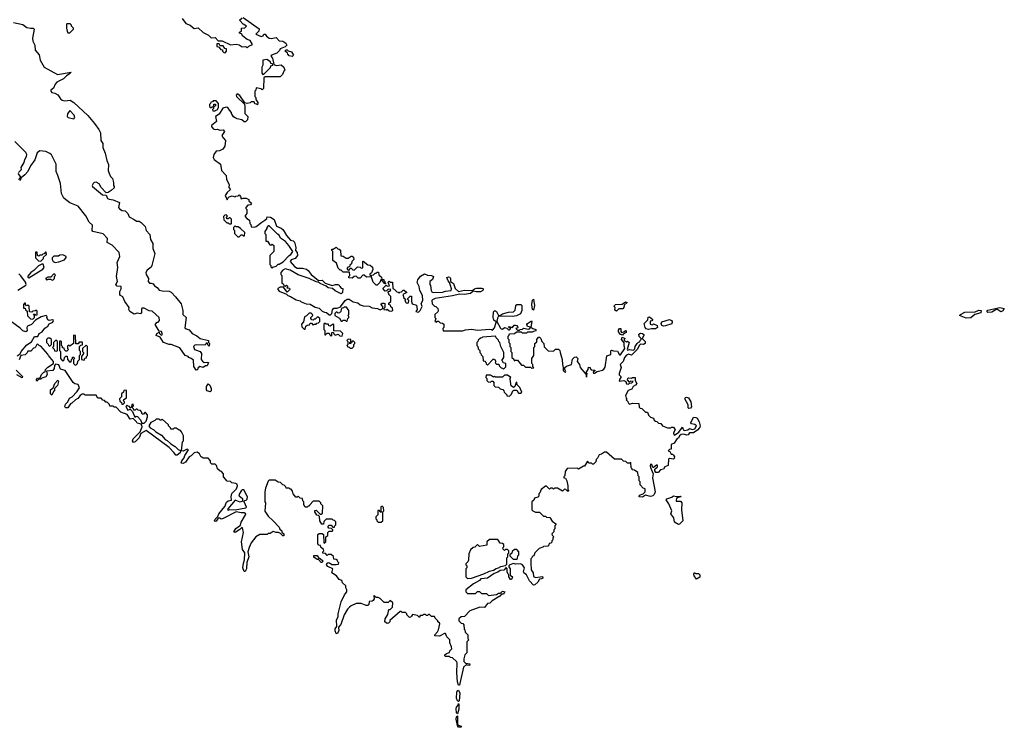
# Model space of a CAD drawing. Extents: x 2604950 to 2749250, y 940531 to 1028284.
# Tile 157 of 220: x 2693002 to 2702839, y 970282 to 977351. Entities that reach past the tile are written whole.
import ezdxf

# ---------------------------------------------------------------- set-up
doc = ezdxf.new("R2010")
doc.units = 0

msp = doc.modelspace()

# ---------------------------------------------------------------- linework, layer by layer
at = {"layer": '0CON05XD'}
for points in [[(2694625, 977362.5), (2694663.9, 977313.9), (2694705, 977297.5), (2694745, 977262.5), (2694785, 977270), (2694833.9, 977223.9), (2694890, 977195), (2694915, 977170), (2694955, 977173.3), (2694985, 977140), (2695025, 977140), (2695108.3, 977098.3), (2695165, 977107.5), (2695195, 977100), (2695225, 977080), (2695261.7, 977081.7), (2695275, 977070), (2695293, 977087), (2695328.3, 977101.7), (2695305, 977142.5), (2695274.2, 977154.2), (2695233.3, 977185), (2695218.3, 977208.3), (2695200, 977215), (2695200, 977225), (2695220, 977235), (2695220, 977265), (2695250, 977270), (2695267.5, 977285), (2695235, 977306.7), (2695200, 977345), (2695225, 977370)], [(2695235, 977372.5), (2695395, 977260), (2695390, 977235), (2695360, 977205), (2695415, 977183.3), (2695435, 977190), (2695442.5, 977205), (2695455, 977207.5), (2695467.5, 977185), (2695495, 977166.7), (2695515, 977162.5), (2695565, 977173.3), (2695595, 977140), (2695630, 977135), (2695662.5, 977115), (2695670, 977095), (2695655, 977080), (2695605, 977060), (2695598.3, 977041.7), (2695570, 977015), (2695517.5, 976995), (2695512.5, 976985), (2695527.5, 976965), (2695541.7, 976901.7), (2695565, 976892.5), (2695615, 976900), (2695642.5, 976875), (2695650, 976845), (2695640, 976835), (2695628.3, 976801.7), (2695605, 976780), (2695455, 976780), (2695441.7, 976768.3), (2695438.3, 976661.7), (2695425, 976650), (2695415, 976660), (2695365, 976670), (2695360, 976645), (2695350, 976635), (2695350, 976585), (2695360, 976575), (2695360, 976555), (2695380, 976525), (2695378.3, 976501.7), (2695368.3, 976508.3), (2695351.7, 976511.7), (2695345, 976530), (2695315, 976530), (2695305, 976520), (2695275, 976512.5), (2695251.7, 976521.7), (2695203.3, 976595), (2695175, 976610), (2695164.3, 976595.7), (2695168, 976585), (2695247.5, 976507.5), (2695252.5, 976485), (2695250, 976415), (2695280, 976385), (2695278.3, 976351.7), (2695258.3, 976331.7), (2695245, 976330), (2695221.7, 976351.7), (2695175, 976360), (2695155, 976370), (2695140, 976380), (2695120, 976415), (2695120, 976425), (2695097, 976447), (2695082.5, 976475), (2695065, 976478), (2695032.7, 976467.3), (2694995, 976406), (2694960, 976385), (2694967.5, 976335), (2694920, 976295), (2694918.8, 976285), (2694935, 976261.2), (2694956.1, 976253.9), (2694975, 976257.5), (2695005, 976247.5), (2695035, 976250), (2695050, 976235), (2695022.5, 976195), (2695035, 976170), (2695060, 976145), (2695051.7, 976088.3), (2695031.2, 976058.8), (2694999.4, 976040.6), (2694965, 976036.2), (2694943.3, 976005), (2694936, 975975), (2694944, 975954), (2695008.3, 975908.3), (2695020, 975845), (2695064.5, 975794.5), (2695068.6, 975755), (2695094.4, 975705), (2695092.5, 975675), (2695110, 975655), (2695073.8, 975625), (2695056.7, 975595), (2695075, 975550), (2695081.7, 975568.3), (2695095, 975580), (2695125, 975590), (2695155, 975580), (2695161.7, 975588.3), (2695185, 975590), (2695195, 975600), (2695210, 975585), (2695215, 975560), (2695235, 975567.5), (2695265, 975567.5), (2695290, 975555), (2695291.7, 975541.7), (2695318.3, 975518.3), (2695308.3, 975501.7), (2695281.7, 975498.3), (2695260, 975475), (2695260, 975465), (2695270, 975455), (2695272.5, 975415), (2695252.5, 975387.5), (2695270, 975365), (2695298.3, 975348.3), (2695300, 975315), (2695310, 975305), (2695315, 975280), (2695345, 975277.5), (2695365, 975283.8), (2695420.5, 975329.5), (2695453, 975347), (2695470, 975365), (2695475, 975380), (2695507, 975377), (2695545.8, 975355.8), (2695567.3, 975287.3), (2695615, 975267.5), (2695630, 975255), (2695646.2, 975236.2), (2695666.7, 975195), (2695708.3, 975148.3), (2695735, 975143.3), (2695747.1, 975127.1), (2695762.5, 975075), (2695756.2, 975045), (2695773.3, 975025), (2695776.2, 974995), (2695755, 974963.8), (2695715, 974952.5), (2695704.2, 974935), (2695746.2, 974885), (2695775, 974870), (2695828.3, 974868.3), (2695868.3, 974858.3), (2695885.9, 974845.9), (2695915, 974806.7), (2695986.7, 974746.7), (2696025, 974748), (2696055, 974720), (2696125, 974696.2), (2696157, 974707), (2696180, 974705)], [(2692941.1, 977321.1), (2693035, 977302.5), (2693072.8, 977272.8), (2693110, 977265), (2693135.8, 977265.8), (2693148, 977255), (2693131.1, 977165), (2693134.6, 977134.6), (2693154, 977095), (2693156.7, 977045), (2693198.1, 976998.1), (2693206, 976945), (2693246.7, 976875), (2693381.7, 976801.7), (2693516.2, 976826.2), (2693496.7, 976805), (2693470, 976790), (2693441.7, 976758.3), (2693373.3, 976725), (2693357.5, 976705), (2693340, 976665), (2693313.6, 976646.4), (2693312.5, 976635), (2693325, 976622.5), (2693355, 976617.5), (2693385, 976600), (2693409.5, 976559.5), (2693425.8, 976545.8), (2693455, 976540), (2693506.1, 976546.1), (2693545, 976522.5), (2693683.9, 976393.9), (2693750, 976315), (2693792.5, 976255), (2693809.3, 976219.3), (2693813, 976143), (2693832.5, 976115), (2693832.5, 976075), (2693857, 976017), (2693872.5, 975945), (2693890, 975905), (2693887.5, 975845), (2693893, 975823), (2693910, 975785), (2693930, 975765), (2693940, 975725), (2693940, 975695), (2693947.5, 975685), (2693945, 975670), (2693917.5, 975645), (2693885, 975623.8), (2693865, 975622.5), (2693816.2, 975675), (2693795, 975710), (2693765, 975727.5), (2693745, 975723.3), (2693736.7, 975715), (2693726.7, 975695), (2693730, 975685), (2693831.2, 975601.2), (2693865, 975597.5), (2693880, 975565), (2693897, 975557), (2693935, 975552.5), (2694000, 975525), (2693991.2, 975475), (2694000.5, 975460.5), (2694025, 975443.8), (2694055, 975442.5), (2694083.6, 975413.6), (2694095, 975380), (2694145.9, 975355.9), (2694168.3, 975338.3), (2694195, 975336.7), (2694217.5, 975325), (2694257.5, 975285), (2694266.2, 975245), (2694303.3, 975205), (2694308, 975155), (2694332, 975115), (2694334, 975065), (2694351.2, 975015), (2694322.5, 974895), (2694315, 974880), (2694275, 974847.5), (2694263.6, 974826.4), (2694266.7, 974805), (2694290, 974765), (2694287.5, 974735), (2694298.3, 974718.3), (2694315, 974720), (2694335, 974712.5), (2694350.7, 974690.7), (2694375.9, 974675.9), (2694395, 974650), (2694425, 974641.2), (2694495, 974638.8), (2694515, 974628.8), (2694558.3, 974581.7), (2694615, 974512.5), (2694632.5, 974445), (2694632.5, 974405), (2694667, 974377), (2694653.8, 974273.8), (2694665, 974262.5), (2694695, 974253.3), (2694725, 974217.5), (2694773.6, 974193.6), (2694805, 974166.7), (2694890, 974145), (2694890, 974125), (2694900, 974115), (2694895, 974090), (2694881.7, 974101.7), (2694878.3, 974118.3), (2694865, 974120), (2694855, 974100), (2694765, 974102.5), (2694751.7, 974098.3), (2694740, 974085), (2694747.5, 974055), (2694805, 974037.5), (2694820, 974015), (2694816.7, 973955), (2694828.3, 973938.3), (2694845, 973927.5), (2694875, 973930), (2694890, 973925), (2694877, 973893), (2694858.3, 973891.7), (2694835, 973877.5), (2694803.6, 973886.4), (2694781.7, 973868.3), (2694778.3, 973851.7), (2694765, 973850), (2694743.3, 973885), (2694738.3, 973948.3), (2694715, 973966.7), (2694692.5, 973975), (2694686.7, 973986.7), (2694655, 973997.5), (2694603, 974073), (2694516.4, 974106.4), (2694495, 974106.7), (2694437.5, 974125), (2694405, 974180), (2694367.5, 974195), (2694372.5, 974215), (2694395, 974230), (2694400, 974215), (2694415, 974200), (2694430, 974205), (2694420, 974235), (2694395, 974240), (2694357.5, 974305), (2694375, 974330), (2694385, 974330), (2694400, 974345), (2694396.7, 974375), (2694325, 974437.5), (2694295, 974442.5), (2694245, 974467.5), (2694225, 974470), (2694220, 974465), (2694220, 974425), (2694208.3, 974411.7), (2694175, 974417.5), (2694145, 974410), (2694103.8, 974435), (2694093.3, 974455), (2694097, 974477), (2694051.2, 974535), (2694033.8, 974583.8), (2694010, 974595), (2694002.5, 974605), (2694002.5, 974635), (2694016.4, 974663.6), (2694017.5, 974685), (2693975, 974690), (2693963.3, 974705), (2693978.8, 974735), (2693968, 974785), (2693981.4, 974875), (2693976.7, 974925), (2694002.5, 974985), (2693997.5, 975025), (2693925, 975098.6), (2693876.7, 975125), (2693879.2, 975165), (2693835, 975210.8), (2693733.3, 975235), (2693727.5, 975245), (2693728.3, 975298.3), (2693696.6, 975326.6), (2693661.6, 975391.6), (2693586.6, 975486.6), (2693505, 975521.5), (2693445, 975568), (2693419.3, 975615), (2693410.6, 975715), (2693382.5, 975795), (2693368.5, 975835), (2693366.7, 975906.7), (2693319.1, 975999.1), (2693304.5, 976014.5), (2693265, 976033.5), (2693205, 976040.5), (2693178.1, 976021.9), (2693155, 975949.2), (2693109.7, 975890.3), (2693085, 975834), (2693055, 975800), (2693017.5, 975772.5), (2693015, 975760), (2693000, 975745)], [(2693505, 977220), (2693540, 977255), (2693540, 977265), (2693520, 977285), (2693520, 977295), (2693508.3, 977308.3), (2693475, 977310), (2693470, 977305), (2693470, 977265), (2693477.5, 977235), (2693485, 977220), (2693505, 977220)], [(2695055, 977020), (2695070, 977035), (2695068.3, 977058.3), (2695051.7, 977061.7), (2695035, 977090), (2695005, 977090), (2694995, 977110), (2694971.7, 977108.3), (2694971.7, 977081.7), (2694988.3, 977078.3), (2695011.7, 977051.7), (2695028.3, 977048.3), (2695030, 977035), (2695041.7, 977021.7), (2695055, 977020)], [(2695725, 976982.5), (2695695, 976990), (2695680, 977005), (2695678.3, 977018.3), (2695650, 977035), (2695665, 977050), (2695675, 977050), (2695685, 977040), (2695718.3, 977028.3), (2695737.5, 976995), (2695725, 976982.5)], [(2695435, 976800), (2695508.3, 976871.7), (2695511.7, 976888.3), (2695530, 976895), (2695528.3, 976908.3), (2695511.7, 976911.7), (2695508.3, 976928.3), (2695471.7, 976951.7), (2695430, 976945), (2695430, 976895), (2695420, 976875), (2695420, 976815), (2695435, 976800)], [(2694955, 976440), (2694961.7, 976448.3), (2694975, 976450), (2694990, 976475), (2694990, 976515), (2694965, 976540), (2694935, 976540), (2694928.3, 976531.7), (2694911.7, 976528.3), (2694910, 976515), (2694900, 976505), (2694900, 976485), (2694915, 976470), (2694925, 976480), (2694940, 976480), (2694941.7, 976508.3), (2694958.3, 976508.3), (2694958.3, 976491.7), (2694940, 976480), (2694940, 976465), (2694930, 976455), (2694931.7, 976441.7), (2694955, 976440)], [(2693545, 976358.8), (2693552.5, 976375), (2693545.6, 976395.6), (2693505, 976442.5), (2693480.8, 976409.2), (2693476.2, 976385), (2693487.5, 976375), (2693545, 976358.8)], [(2692990, 975825), (2693020, 975855), (2693017.5, 975875), (2693047, 975923), (2693052.5, 975955), (2693071.2, 975985), (2693073.8, 976005), (2693063.8, 976025), (2692955.5, 976135)], [(2692990, 975755), (2693010, 975775), (2693010, 975785), (2692987.5, 975815)], [(2695115, 975310), (2695120, 975315), (2695118.3, 975358.3), (2695105, 975370), (2695095, 975370), (2695085, 975360), (2695071.7, 975361.7), (2695070, 975375), (2695078.3, 975388.3), (2695065, 975400), (2695051.7, 975398.3), (2695040, 975385), (2695041.7, 975351.7), (2695071.7, 975321.7), (2695085, 975320), (2695095, 975310), (2695115, 975310)], [(2695195, 975180), (2695215, 975200), (2695225, 975200), (2695235, 975190), (2695248.3, 975191.7), (2695250, 975225), (2695210, 975265), (2695185, 975280), (2695165, 975280), (2695155, 975290), (2695140, 975275), (2695140, 975255), (2695150, 975245), (2695150, 975215), (2695181.7, 975181.7), (2695195, 975180)], [(2695525, 974870), (2695531.7, 974878.3), (2695565, 974890), (2695585, 974910), (2695595, 974910), (2695635, 974933.3), (2695693.3, 974996.7), (2695710, 975005), (2695730, 975035), (2695692.5, 975095), (2695656.7, 975135), (2695608.3, 975168.3), (2695595, 975197.5), (2695577, 975207), (2695495, 975290), (2695485, 975290), (2695470, 975275), (2695470, 975265), (2695450, 975235), (2695450, 975215), (2695460, 975205), (2695460, 975140), (2695478.3, 975138.3), (2695501.7, 975101.7), (2695515, 975100), (2695525, 975110), (2695540, 975095), (2695540, 975035), (2695500, 974995), (2695500, 974905), (2695510, 974895), (2695511.7, 974881.7), (2695525, 974870)], [(2696575, 974700), (2696565, 974700), (2696535, 974730), (2696518.3, 974778.3), (2696495, 974782.5), (2696468.3, 974778.3), (2696445, 974800), (2696431.7, 974798.3), (2696405, 974770), (2696385, 974770), (2696365, 974790), (2696343, 974787), (2696325, 974770), (2696291.7, 974771.7), (2696290, 974785), (2696300, 974795), (2696298.3, 974828.3), (2696235, 974830), (2696215, 974850), (2696205, 974850), (2696185, 974870), (2696168.3, 974918.3), (2696130, 974945), (2696130, 975035), (2696120, 975045), (2696121.7, 975058.3), (2696135, 975060), (2696165, 975080), (2696181.7, 975061.7), (2696195, 975060), (2696208.3, 975048.3), (2696211.7, 974991.7), (2696235, 974990), (2696265, 974970), (2696285, 974970), (2696315, 974990), (2696325, 974990), (2696338.3, 974978.3), (2696340, 974955), (2696320, 974935), (2696318.3, 974911.7), (2696301.7, 974898.3), (2696298.3, 974881.7), (2696281.7, 974878.3), (2696270, 974865), (2696285, 974850), (2696298.3, 974851.7), (2696305, 974870), (2696315, 974870), (2696331.7, 974851.7), (2696345, 974850), (2696378.3, 974881.7), (2696405, 974880), (2696411.7, 974871.7), (2696425, 974870), (2696430, 974875), (2696430, 974935), (2696435, 974940), (2696481.7, 974901.7), (2696505, 974900), (2696528.3, 974878.3), (2696530, 974855), (2696518.3, 974821.7), (2696501.7, 974808.3), (2696501.7, 974801.7), (2696515, 974790), (2696521.7, 974798.3), (2696538.3, 974801.7), (2696555, 974820), (2696565, 974820), (2696575, 974830), (2696588.3, 974828.3), (2696591.7, 974801.7), (2696618.3, 974778.3), (2696620, 974760), (2696640, 974755), (2696640, 974745), (2696650, 974735), (2696650, 974720), (2696660, 974715), (2696651.7, 974711.7), (2696615, 974760), (2696600, 974725), (2696575, 974700)], [(2693215, 974940), (2693240, 974965), (2693241.7, 974978.3), (2693270, 975005), (2693268.3, 975028.3), (2693261.7, 975028.3), (2693248.3, 975011.7), (2693235, 975010), (2693225, 975000), (2693205, 975000), (2693195, 974990), (2693180, 974995), (2693178.3, 975028.3), (2693161.7, 975028.3), (2693161.7, 974971.7), (2693191.7, 974941.7), (2693215, 974940)], [(2693356.4, 974926.4), (2693395, 974932.5), (2693448.8, 974951.2), (2693466.2, 974975), (2693466.2, 974986.2), (2693435, 975003.3), (2693405, 974997.5), (2693391.7, 974988.3), (2693345, 974990), (2693328.3, 974971.7), (2693327.5, 974955), (2693336.7, 974936.7), (2693356.4, 974926.4)], [(2693095, 974772.5), (2693233, 974857), (2693247.5, 974875), (2693238.3, 974908.3), (2693225, 974910), (2693189.3, 974890.7), (2693142.5, 974845), (2693112.5, 974825), (2693085, 974790), (2693085, 974780), (2693095, 974772.5)], [(2692985, 974650), (2693062.5, 974697.5), (2693066, 974705), (2693059.5, 974729.5), (2693015, 974793.3), (2692995, 974812.5)], [(2693335, 974750), (2693350, 974765), (2693350, 974785), (2693360, 974795), (2693355, 974810), (2693341.7, 974808.3), (2693315, 974780), (2693285, 974780), (2693260, 974765), (2693275, 974750), (2693285, 974760), (2693315, 974760), (2693321.7, 974751.7), (2693335, 974750)], [(2696180, 974705), (2696195, 974700), (2696200, 974685), (2696215, 974670), (2696230, 974665), (2696226.7, 974625), (2696215, 974612.5), (2696153, 974643), (2696127, 974667), (2696083, 974673), (2696065, 974687.5), (2696003.9, 974713.9), (2695985, 974730), (2695965, 974732.5), (2695895.8, 974765.8), (2695785, 974803.3), (2695705, 974848.8), (2695655, 974862.5), (2695630.7, 974849.3), (2695612.5, 974825), (2695610, 974805), (2695620, 974795), (2695621.7, 974721.7), (2695638.3, 974708.3), (2695641.7, 974691.7), (2695655, 974690), (2695668.3, 974698.3), (2695680, 974685), (2695671.7, 974671.7), (2695698.3, 974668.3), (2695700, 974655), (2695675, 974630), (2695638.3, 974678.3), (2695605, 974680), (2695580, 974665), (2695580, 974655), (2695595, 974640), (2695668.3, 974608.3), (2695680, 974595), (2695707, 974587), (2695765, 974553.3), (2695803.9, 974543.9), (2695815, 974533.3), (2695865, 974512.5), (2695905, 974510), (2695955, 974480), (2695995, 974470), (2696025, 974440), (2696048.3, 974428.3), (2696067, 974427), (2696093, 974403), (2696107, 974403), (2696120, 974415), (2696128.3, 974451.7), (2696141.7, 974468.3), (2696175, 974467.5), (2696208.3, 974481.7), (2696253.3, 974545), (2696275, 974558.8), (2696295, 974557.5), (2696333, 974533), (2696381.7, 974521.7), (2696403.8, 974503.8), (2696433.6, 974493.6), (2696495, 974487.5), (2696523.6, 974473.6), (2696577, 974467), (2696605, 974452.5), (2696630, 974465), (2696630, 974485), (2696611.7, 974508.3), (2696625, 974520), (2696641.7, 974518.3), (2696650, 974515), (2696650, 974475), (2696640, 974465), (2696640, 974455), (2696665, 974452.5), (2696675, 974460), (2696695, 974442.5), (2696715, 974437.5), (2696730, 974445), (2696728.3, 974468.3), (2696711.7, 974481.7), (2696708.3, 974498.3), (2696690, 974505), (2696691.7, 974518.3), (2696710, 974535), (2696710, 974585), (2696690, 974605), (2696690, 974615), (2696680, 974625), (2696691.7, 974638.3), (2696705, 974640), (2696710, 974655), (2696685, 974660), (2696668.3, 974641.7), (2696655, 974640), (2696630, 974665), (2696665, 974700), (2696675, 974690), (2696698.3, 974691.7), (2696688.3, 974718.3), (2696680, 974725), (2696695, 974740), (2696705, 974730), (2696728.3, 974728.3), (2696730, 974665), (2696745, 974660), (2696771.7, 974631.7), (2696785, 974630), (2696795, 974620), (2696801.7, 974628.3), (2696818.3, 974631.7), (2696835, 974650), (2696845, 974650), (2696870, 974625), (2696830, 974605), (2696841.7, 974571.7), (2696860, 974555), (2696850, 974545), (2696861.7, 974521.7), (2696875, 974517.5), (2696886.4, 974523.6), (2696890, 974545), (2696880, 974555), (2696880, 974565), (2696901.7, 974588.3), (2696918.3, 974588.3), (2696917.5, 974535), (2696923, 974513), (2696965, 974500), (2696972.5, 974455), (2696960, 974435), (2696985, 974430), (2697003.3, 974445), (2697023.3, 974485), (2697012.5, 974515), (2697031.2, 974545), (2697026.4, 974596.4), (2696998.8, 974645), (2696993.8, 974685), (2696974, 974725), (2696978.8, 974751.2), (2697005, 974788.8), (2697045, 974812.5), (2697075, 974800), (2697115, 974796.2), (2697137.5, 974785), (2697127.5, 974755), (2697100, 974735), (2697100, 974705), (2697107.5, 974695), (2697112.5, 974645), (2697120.7, 974630.7), (2697134, 974624), (2697225, 974628.8), (2697255, 974640), (2697313, 974647), (2697316.4, 974663.6), (2697307.1, 974697.1), (2697297, 974727), (2697281.7, 974741.7), (2697270, 974775), (2697285, 974782.5), (2697299.3, 974779.3), (2697306.4, 974766.4), (2697307.5, 974735), (2697336.2, 974715), (2697353.8, 974665), (2697385, 974636.2), (2697445, 974649.4), (2697525, 974646.7), (2697547.1, 974662.9), (2697570.3, 974669.7), (2697620, 974670), (2697632.5, 974665), (2697633.8, 974655), (2697630, 974645), (2697607.6, 974632.4), (2697561.4, 974631.4), (2697532.5, 974637.5), (2697505, 974616.2), (2697445, 974607.1), (2697395, 974610), (2697327.8, 974592.2), (2697154.5, 974565.5), (2697125, 974552.5), (2697120, 974545), (2697123.9, 974513.9), (2697145, 974490), (2697160, 974485), (2697180, 974465), (2697182.5, 974445), (2697178.3, 974431.7), (2697150, 974405), (2697150, 974375), (2697160, 974365), (2697150, 974335), (2697165, 974330), (2697171.7, 974338.3), (2697185, 974340), (2697201.7, 974321.7), (2697225, 974320), (2697238.3, 974308.3), (2697240, 974275), (2697230, 974265), (2697233, 974243), (2697425, 974241.2), (2697455, 974252), (2697515, 974260), (2697575, 974250), (2697695, 974260), (2697717, 974257), (2697725, 974250), (2697745, 974273.3), (2697763.3, 974325), (2697762.5, 974332.5), (2697739.4, 974349.4), (2697731.1, 974375), (2697736.1, 974433.9), (2697745, 974443.3), (2697755, 974443.3), (2697766.7, 974435), (2697785, 974397.5), (2697805, 974400), (2697825, 974412.5), (2697885, 974430), (2697937, 974433), (2697951.7, 974448.3), (2697958.3, 974491.7), (2697970, 974505), (2698010, 974505), (2698017.5, 974495), (2698017.5, 974445), (2698005, 974412.5), (2697965, 974393.3), (2697925, 974387.5), (2697785, 974390), (2697775, 974370), (2697770, 974335), (2697805, 974270), (2697811.7, 974261.7), (2697825, 974260), (2697846.1, 974276.1), (2697868.3, 974268.3), (2697885, 974252.5), (2697895, 974252.5), (2697910, 974265), (2697891.7, 974271.7), (2697890, 974285), (2697925, 974277.5), (2697942.2, 974297.8), (2697955, 974300.8), (2697970, 974295), (2697976.7, 974285), (2697977.5, 974272.5), (2697960, 974265), (2697975, 974250), (2697995, 974250), (2698003, 974257), (2698025, 974260), (2698035, 974270), (2698085, 974260), (2698096.4, 974263.6), (2698110, 974280), (2698076.4, 974286.4), (2698069.2, 974305), (2698074.5, 974315.5), (2698115, 974343.3), (2698120, 974335), (2698110, 974280), (2698130, 974265), (2698160, 974255), (2698158.3, 974241.7), (2698135, 974237.5), (2698121.7, 974228.3), (2698075, 974230), (2698065, 974220), (2698025, 974220), (2698015, 974230), (2697965, 974230), (2697945, 974212.5), (2697895, 974210), (2697890, 974205), (2697890, 974195), (2697880, 974185), (2697880, 974165), (2697890, 974155), (2697890, 974125), (2697900, 974115), (2697900, 974085), (2697910, 974075), (2697910, 974035), (2697920, 974025), (2697920, 973975), (2697938.3, 973958.3), (2697941.7, 973941.7), (2697955, 973950), (2697975, 973950), (2698015, 973900), (2698035, 973900), (2698055, 973880), (2698105, 973880), (2698115, 973870), (2698138.3, 973871.7), (2698130, 973885), (2698130, 973905), (2698120, 973915), (2698120, 973965), (2698140, 973995), (2698140, 974075), (2698150, 974085), (2698150, 974115), (2698168.3, 974131.7), (2698170, 974155), (2698185, 974180), (2698195, 974180), (2698210, 974165), (2698220, 974135), (2698240, 974115), (2698242.5, 974082.5), (2698281.7, 974041.7), (2698335, 974040), (2698355, 974060), (2698385, 974060), (2698397, 974047), (2698402.5, 974025), (2698423, 973957), (2698423.8, 973905), (2698433.3, 973875), (2698433.3, 973845), (2698445, 973832.5), (2698455, 973830), (2698460, 973835), (2698450, 973855), (2698450, 973875), (2698465, 973890), (2698515, 973907.5), (2698525, 973960), (2698545, 973980), (2698561.7, 973981.7), (2698577.5, 973965), (2698572.5, 973935), (2698595.9, 973905.9), (2698602.5, 973875), (2698658.3, 973808.3), (2698665, 973780), (2698670, 973815), (2698660, 973825), (2698680, 973855), (2698685, 973880), (2698700, 973875), (2698700, 973865), (2698711.7, 973851.7), (2698745, 973850), (2698750, 973845), (2698731.7, 973828.3), (2698735, 973820), (2698745, 973820), (2698772.5, 973837.5), (2698825, 973850), (2698839.3, 973860.7), (2698851.7, 973878.3), (2698868.3, 973991.7), (2698907.5, 974005), (2698908.3, 974041.7), (2698915, 974050), (2698935, 974042.5), (2698975, 974040), (2698993.8, 974003.8), (2699005.8, 974004.2), (2699047.5, 974065), (2699040, 974095), (2699041.7, 974121.7), (2699013.3, 974155), (2699021.7, 974178.3), (2699050, 974165), (2699040, 974155), (2699041.7, 974141.7), (2699055, 974140), (2699065, 974130), (2699075, 974140), (2699090, 974125), (2699070, 974055), (2699075, 974050), (2699093.3, 974056.7), (2699135, 974050), (2699148.3, 974061.7), (2699152.5, 974085), (2699172.5, 974115), (2699185, 974130), (2699198.3, 974131.7), (2699200, 974145), (2699210, 974155), (2699210, 974165), (2699191.2, 974185), (2699189.3, 974210.7), (2699205, 974220), (2699225, 974216.2), (2699237.5, 974205), (2699237, 974197), (2699220, 974165), (2699250, 974135), (2699252.5, 974115), (2699235, 974106.7), (2699205, 974110), (2699190, 974095), (2699175, 974060), (2699115, 974000), (2699085, 974010), (2699065, 974000), (2699043.3, 973975), (2699030, 973935), (2699000, 973905), (2699012.5, 973875), (2698990, 973815), (2698992, 973802), (2699007.5, 973785), (2699007.5, 973775), (2698993.3, 973756.7), (2698990, 973740), (2699036.4, 973746.4), (2699056.7, 973736.7), (2699063.6, 973713.6), (2699085, 973710), (2699095, 973720), (2699118.3, 973721.7), (2699130, 973735), (2699105, 973740), (2699095, 973730), (2699073, 973753), (2699077.5, 973765), (2699085, 973772.5), (2699115, 973770), (2699123.6, 973776.4), (2699145, 973777.5), (2699150, 973775), (2699150, 973745), (2699166.4, 973716.4), (2699155, 973700), (2699131.7, 973688.3), (2699119.3, 973660.7), (2699081.7, 973648.3), (2699053, 973597), (2699061.7, 973571.7), (2699070, 973565), (2699060, 973555), (2699077, 973537), (2699080, 973525), (2699095, 973510), (2699125, 973520), (2699187, 973517), (2699191.7, 973481.7), (2699201.7, 973471.7), (2699218.3, 973468.3), (2699255, 973430), (2699275, 973430), (2699285, 973400), (2699305, 973380), (2699335, 973370), (2699341.7, 973351.7), (2699355, 973340), (2699368.3, 973338.3), (2699385, 973320), (2699406.7, 973316.7), (2699425, 973292.5), (2699473, 973273), (2699505, 973272.5), (2699515, 973280), (2699535, 973280), (2699550, 973255), (2699532.5, 973225), (2699533.3, 973213.3), (2699545, 973200), (2699588, 973232), (2699625, 973280), (2699630, 973255), (2699645, 973247.5), (2699676.2, 973253.8), (2699695, 973267.5), (2699725, 973258.8), (2699746.1, 973263.9), (2699762.5, 973295), (2699746.4, 973306.4), (2699712.5, 973312.5), (2699707.5, 973325), (2699735, 973380), (2699757, 973377), (2699768.8, 973368.8), (2699788.8, 973335), (2699800, 973295), (2699798, 973282)], [(2693135, 974360), (2693150, 974375), (2693150, 974395), (2693141.7, 974408.3), (2693155, 974410), (2693165, 974400), (2693178.3, 974401.7), (2693178.3, 974438.3), (2693165, 974450), (2693158.3, 974441.7), (2693135, 974440), (2693125, 974430), (2693101.7, 974431.7), (2693098.3, 974488.3), (2693085, 974500), (2693071.7, 974491.7), (2693060, 974505), (2693060, 974520), (2693051.7, 974518.3), (2693040, 974505), (2693040, 974470), (2693058.3, 974468.3), (2693061.7, 974451.7), (2693078.3, 974438.3), (2693081.7, 974391.7), (2693111.7, 974361.7), (2693135, 974360)], [(2696275, 974340), (2696280, 974365), (2696290, 974375), (2696290, 974385), (2696280, 974395), (2696290, 974405), (2696290, 974445), (2696268.3, 974478.3), (2696245, 974480), (2696238.3, 974471.7), (2696221.7, 974468.3), (2696213, 974457), (2696210, 974435), (2696198.3, 974421.7), (2696185, 974420), (2696175, 974430), (2696165, 974430), (2696150, 974415), (2696150, 974395), (2696198.3, 974368.3), (2696215, 974340), (2696225, 974340), (2696235, 974350), (2696255, 974350), (2696265, 974340), (2696275, 974340)], [(2698135, 974447.5), (2698124.5, 974454.5), (2698118.9, 974505), (2698125, 974550), (2698135, 974560), (2698144.4, 974495), (2698135, 974447.5)], [(2698965, 974437.5), (2698948.3, 974448.3), (2698950, 974475), (2698942.5, 974485), (2698943.3, 974495), (2698954.2, 974505.8), (2699021.7, 974508.3), (2699055, 974532.5), (2699070, 974525), (2699041.7, 974498.3), (2699036.7, 974475), (2699027.3, 974462.7), (2698988.3, 974461.7), (2698965, 974437.5)], [(2692976.9, 973993.1), (2693006.4, 974013.6), (2693016.2, 974035), (2693075, 974103.8), (2693118.8, 974131.2), (2693150, 974185), (2693185, 974186.7), (2693196.2, 974215), (2693227.2, 974232.8), (2693252.1, 974267.9), (2693285, 974288), (2693298.3, 974311.7), (2693335, 974329.2), (2693339.2, 974345), (2693331.7, 974351.7), (2693296.2, 974346.2), (2693283.9, 974353.9), (2693272.5, 974375), (2693277, 974387), (2693266.4, 974396.4), (2693218.3, 974381.7), (2693161.7, 974348.3), (2693120, 974305), (2693080.7, 974289.3), (2693072.5, 974275), (2693077.5, 974242.5), (2693065, 974233.3), (2693033.9, 974243.9), (2693008.3, 974268.3), (2692805, 974416.7)], [(2695855, 974260), (2695861.7, 974288.3), (2695875, 974300), (2695898.3, 974301.7), (2695905, 974320), (2695918.3, 974318.3), (2695935, 974300), (2695945, 974310), (2695965, 974310), (2695971.7, 974318.3), (2695988.3, 974321.7), (2696000, 974335), (2696000, 974365), (2695985, 974380), (2695975, 974380), (2695955, 974360), (2695945, 974360), (2695935, 974350), (2695921.7, 974351.7), (2695910, 974365), (2695910, 974375), (2695930, 974395), (2695927.5, 974405), (2695915, 974420), (2695895, 974420), (2695867.5, 974392.5), (2695847, 974383), (2695837, 974333), (2695818.3, 974308.3), (2695821.7, 974281.7), (2695845, 974260), (2695855, 974260)], [(2699285, 974255.6), (2699262.2, 974262.2), (2699251.2, 974275), (2699240, 974315), (2699278.3, 974351.7), (2699281.7, 974378.3), (2699295, 974382.5), (2699327, 974357), (2699318.3, 974341.7), (2699301.7, 974338.3), (2699300.7, 974310.7), (2699325, 974302.5), (2699335, 974312.5), (2699370, 974295), (2699373.3, 974275), (2699355, 974262), (2699315, 974264), (2699285, 974255.6)], [(2702458.3, 974368.3), (2702390, 974395), (2702400, 974405), (2702445, 974429.5), (2702548.8, 974431.2), (2702585, 974448.6), (2702609.2, 974445), (2702605, 974423.3), (2702543.9, 974406.1), (2702505, 974372.5), (2702458.3, 974368.3)], [(2702675, 974426.7), (2702663.3, 974435), (2702675, 974448.6), (2702795, 974474.2), (2702838.8, 974465), (2702825, 974443.3), (2702805, 974433.3), (2702765, 974460), (2702715, 974430), (2702675, 974426.7)], [(2696225, 974190), (2696230, 974215), (2696208.3, 974238.3), (2696141.7, 974241.7), (2696140, 974305), (2696135, 974310), (2696105, 974290), (2696091.7, 974291.7), (2696088.3, 974308.3), (2696065, 974310), (2696055, 974320), (2696041.7, 974308.3), (2696040, 974255), (2696050, 974245), (2696051.7, 974201.7), (2696058.3, 974201.7), (2696075, 974220), (2696095, 974220), (2696101.7, 974201.7), (2696115, 974190), (2696120, 974195), (2696120, 974225), (2696135, 974230), (2696141.7, 974211.7), (2696155, 974200), (2696185, 974210), (2696201.7, 974191.7), (2696225, 974190)], [(2699435, 974288.8), (2699416.1, 974296.1), (2699410, 974315), (2699418.3, 974331.7), (2699495, 974356.7), (2699515, 974347.5), (2699520, 974335), (2699516, 974314), (2699455, 974293.3), (2699435, 974288.8)], [(2693565, 973900), (2693580, 973915), (2693581.7, 973938.3), (2693600, 973955), (2693600, 973995), (2693610, 974005), (2693610, 974035), (2693600, 974045), (2693600, 974085), (2693611.7, 974098.3), (2693628.3, 974101.7), (2693630, 974125), (2693625, 974130), (2693595, 974130), (2693588.3, 974111.7), (2693561.7, 974111.7), (2693560, 974195), (2693545, 974200), (2693540, 974195), (2693540, 974115), (2693505, 974090), (2693495, 974100), (2693481.7, 974088.3), (2693480, 974065), (2693490, 974055), (2693475, 974040), (2693465, 974040), (2693451.7, 974051.7), (2693448.3, 974068.3), (2693431.7, 974071.7), (2693430, 974085), (2693420, 974095), (2693420, 974135), (2693415, 974140), (2693401.7, 974138.3), (2693400, 974045), (2693410, 974035), (2693410, 973965), (2693435, 973940), (2693448.3, 973951.7), (2693450, 973975), (2693465, 973990), (2693478.3, 973988.3), (2693480, 973955), (2693505, 973930), (2693518.3, 973931.7), (2693520, 973955), (2693530, 973965), (2693531.7, 973978.3), (2693545, 973980), (2693550, 973965), (2693540, 973955), (2693540, 973915), (2693551.7, 973901.7), (2693565, 973900)], [(2697835, 973860), (2697857.5, 973882.5), (2697860, 973915), (2697831.7, 973921.7), (2697830, 973935), (2697820, 973945), (2697840, 973975), (2697840, 974025), (2697807.5, 974087.5), (2697800, 974125), (2697787.5, 974137.5), (2697785, 974150), (2697761.7, 974171.7), (2697755, 974190), (2697625, 974180), (2697618.3, 974171.7), (2697605, 974170), (2697581.7, 974148.3), (2697580, 974135), (2697570, 974125), (2697570, 974095), (2697580, 974085), (2697581.7, 974061.7), (2697600, 974045), (2697600, 974025), (2697610, 974015), (2697611.7, 974001.7), (2697630, 973985), (2697631.7, 973941.7), (2697648.3, 973938.3), (2697660, 973925), (2697661.7, 973911.7), (2697675, 973900), (2697731.7, 973958.3), (2697745, 973960), (2697760, 973935), (2697751.7, 973921.7), (2697765, 973910), (2697788.3, 973908.3), (2697791.7, 973891.7), (2697811.7, 973871.7), (2697825, 973870), (2697835, 973860)], [(2699025, 974200), (2699005, 974207.5), (2698985, 974232.5), (2698985, 974250), (2698995, 974267.5), (2699007.5, 974265), (2699007, 974237), (2699015, 974227.5), (2699038.3, 974231.7), (2699053, 974247), (2699061.7, 974241.7), (2699060, 974225), (2699030, 974210), (2699025, 974200)], [(2695728.3, 972641.7), (2695715, 972660), (2695705, 972660), (2695695, 972670), (2695665, 972670), (2695660, 972685), (2695645, 972700), (2695630, 972705), (2695607, 972727), (2695585, 972730), (2695555, 972750), (2695495, 972750), (2695485, 972740), (2695458.3, 972671.7), (2695453, 972633), (2695452.5, 972535), (2695457.5, 972525), (2695453, 972443), (2695485, 972390), (2695535.7, 972345.7), (2695595, 972280), (2695601.7, 972261.7), (2695620, 972245), (2695621.7, 972231.7), (2695640, 972215), (2695640, 972195), (2695630, 972195), (2695608.3, 972218.3), (2695587.5, 972227.5), (2695565, 972227.5), (2695535, 972237.5), (2695505, 972220), (2695485, 972220), (2695475, 972210), (2695403, 972207), (2695362.5, 972185), (2695313.3, 972125), (2695295, 972080), (2695282.5, 972035), (2695291.4, 971985), (2695270.8, 971929.2), (2695267.1, 971865), (2695255, 971837.5), (2695245, 971837.5), (2695233.1, 971875), (2695237.3, 971922.7), (2695248.8, 971955), (2695250, 972025), (2695228.3, 972058.3), (2695220, 972135), (2695237, 972227), (2695230, 972275), (2695221.7, 972278.3), (2695203, 972257), (2695155, 972227.5), (2695142.5, 972235), (2695160.7, 972269.3), (2695208.3, 972301.7), (2695215, 972330), (2695258.8, 972405), (2695260, 972415), (2695245, 972423.8), (2695213.9, 972423.9), (2695165, 972433.3), (2695035, 972366.7), (2695015, 972362.5), (2695005, 972370), (2694985, 972370), (2694965, 972340), (2694955, 972337.5), (2694950, 972345), (2694955, 972362.5), (2694982.5, 972387.5), (2694991.2, 972415), (2695050.9, 972489.1), (2695069.1, 972530.9), (2695085, 972545.8), (2695117.5, 972552.5), (2695113.9, 972583.9), (2695122, 972618), (2695170, 972665), (2695180, 972695), (2695175, 972710), (2695161.7, 972718.3), (2695123, 972723), (2695107, 972737), (2695075, 972740), (2695040, 972785), (2695040, 972815), (2695018.3, 972838.3), (2695005, 972840), (2694980, 972865), (2694967, 972897), (2694955, 972910), (2694921.7, 972911.7), (2694910, 972925), (2694910, 972945), (2694885, 972970), (2694835, 972970), (2694825, 972980), (2694815, 972980), (2694800, 973015), (2694775, 973030), (2694745, 973022.5), (2694716, 972994), (2694695, 972983.3), (2694658.6, 972931.4), (2694635, 972916.7), (2694620, 972920), (2694616.7, 972925), (2694623.8, 972945), (2694646.7, 972975), (2694651.7, 972998.3), (2694690, 973055), (2694675, 973060), (2694635, 973040), (2694620, 973045), (2694630, 973135), (2694640, 973145), (2694640, 973195), (2694620, 973235), (2694605, 973250), (2694595, 973250), (2694565, 973270), (2694545, 973270), (2694535, 973260), (2694511.7, 973261.7), (2694510, 973275), (2694490, 973295), (2694490, 973305), (2694425, 973360), (2694415, 973350), (2694405, 973350), (2694395, 973360), (2694365, 973360), (2694353, 973347), (2694312.3, 973327.7), (2694292.5, 973295), (2694296.4, 973286.4), (2694305, 973273.8), (2694343.8, 973253.8), (2694362.5, 973235), (2694419.3, 973199.3), (2694455, 973157.5), (2694476.4, 973146.4), (2694512.7, 973112.7), (2694556.4, 973086.4), (2694585, 973057.5), (2694607.5, 973047.5), (2694606.4, 973023.6), (2694575, 973000), (2694561.2, 973001.2), (2694546.7, 973025), (2694495.8, 973075.8), (2694265, 973247.5), (2694211.7, 973218.3), (2694196.7, 973175), (2694155, 973132.5), (2694138.3, 973128.3), (2694130, 973145), (2694136.4, 973163.6), (2694207.5, 973232.5), (2694226.2, 973285), (2694221.7, 973301.7), (2694215, 973310), (2694175, 973320), (2694170, 973335), (2694137.5, 973367.5), (2694105, 973360), (2694076.4, 973406.4), (2694011.7, 973431.7), (2693965, 973480), (2693945, 973480), (2693935, 973490), (2693901.7, 973491.7), (2693898.3, 973508.3), (2693875, 973530), (2693861.7, 973531.7), (2693848.3, 973548.3), (2693831.7, 973551.7), (2693815, 973570), (2693781.7, 973571.7), (2693765, 973600), (2693655, 973600), (2693645, 973610), (2693625, 973610), (2693605, 973597.5), (2693583, 973567), (2693560, 973555), (2693525, 973520), (2693510, 973515), (2693485, 973472.5), (2693463, 973473), (2693452.5, 973485), (2693459.3, 973510.7), (2693485, 973532.5), (2693500.7, 973569.3), (2693526.2, 973583.8), (2693573.8, 973635), (2693598.8, 973675), (2693586.4, 973706.4), (2693555, 973712.5), (2693537.5, 973725), (2693456.4, 973846.4), (2693410, 973860), (2693393, 973903), (2693361.7, 973908.3), (2693350, 973895), (2693347.5, 973865), (2693335, 973847.5), (2693271.7, 973838.3), (2693277.5, 973805), (2693265, 973782.5), (2693225, 973770), (2693215, 973760), (2693195, 973760), (2693175, 973740), (2693170, 973745), (2693170, 973755), (2693181.7, 973768.3), (2693208.3, 973771.7), (2693220, 973805), (2693245, 973830), (2693258.3, 973831.7), (2693260, 973855), (2693285, 973880), (2693340, 973915), (2693340, 973935), (2693290, 973995), (2693285, 974010), (2693215, 974090), (2693201.7, 974091.7), (2693185, 974110), (2693173, 974107), (2693158.3, 974071.7), (2693141.7, 974068.3), (2693115, 974040), (2693085, 974040), (2693078.3, 974021.7), (2693058.3, 974001.7), (2693013.3, 973996.7), (2692998.3, 973951.7)], [(2693305, 974090), (2693320, 974105), (2693320, 974155), (2693305, 974170), (2693285, 974170), (2693270, 974155), (2693270, 974125), (2693288.3, 974108.3), (2693290, 974095), (2693305, 974090)], [(2693375, 974040), (2693380, 974045), (2693380, 974135), (2693365, 974150), (2693340, 974125), (2693340, 974085), (2693330, 974075), (2693348.3, 974058.3), (2693351.7, 974041.7), (2693375, 974040)], [(2693645, 973950), (2693651.7, 973968.3), (2693668.3, 973971.7), (2693670, 973985), (2693680, 973995), (2693680, 974085), (2693665, 974100), (2693630, 974065), (2693630, 974035), (2693640, 974025), (2693640, 974015), (2693620, 973985), (2693620, 973955), (2693645, 973950)], [(2696325, 974070), (2696340, 974085), (2696340, 974105), (2696350, 974115), (2696350, 974125), (2696338.3, 974138.3), (2696325, 974140), (2696318.3, 974121.7), (2696301.7, 974111.7), (2696300, 974125), (2696310, 974135), (2696310, 974155), (2696285, 974160), (2696270, 974145), (2696280, 974135), (2696280, 974105), (2696270, 974095), (2696281.7, 974081.7), (2696295, 974080), (2696305, 974070), (2696325, 974070)], [(2692968.3, 973848.3), (2693018.3, 973798.3), (2693030, 973785), (2693027.5, 973772.5), (2692975, 973803.3)], [(2697895, 973590), (2697915, 973610), (2697928, 973642), (2697938.3, 973651.7), (2697970, 973650), (2697985, 973620), (2698005, 973620), (2698018.3, 973631.7), (2697998.3, 973678.3), (2697971.7, 973701.7), (2697968.3, 973728.3), (2697962.5, 973725), (2697950, 973685), (2697935, 973677.5), (2697913.8, 973693.8), (2697908.8, 973708.8), (2697902.5, 973765), (2697907.5, 973775), (2697875, 973800), (2697845, 973800), (2697825, 973780), (2697755, 973780), (2697745, 973790), (2697735, 973780), (2697705, 973800), (2697661.7, 973798.3), (2697660, 973775), (2697670, 973765), (2697670, 973745), (2697681.7, 973731.7), (2697705, 973730), (2697715, 973740), (2697728.3, 973738.3), (2697740, 973725), (2697740, 973695), (2697751.7, 973681.7), (2697785, 973680), (2697801.7, 973661.7), (2697828.3, 973658.3), (2697840, 973645), (2697841.7, 973631.7), (2697870, 973605), (2697870, 973595), (2697895, 973590)], [(2693325, 973600), (2693310, 973615), (2693310, 973655), (2693338.3, 973671.7), (2693353, 973717), (2693385, 973750), (2693390, 973735), (2693381.7, 973698.3), (2693351.7, 973668.3), (2693350, 973645), (2693341.7, 973638.3), (2693325, 973600)], [(2694905, 973632.5), (2694875, 973642.5), (2694867.5, 973655), (2694870, 973685), (2694885, 973712.5), (2694900.7, 973700.7), (2694916.4, 973666.4), (2694916.7, 973643.3), (2694905, 973632.5)], [(2694035, 973510), (2694050, 973525), (2694050, 973535), (2694040, 973545), (2694041.7, 973558.3), (2694070, 973575), (2694070, 973645), (2694065, 973650), (2694041.7, 973648.3), (2694038.3, 973631.7), (2694020, 973615), (2694020, 973585), (2694000, 973565), (2694001.7, 973541.7), (2694018.3, 973528.3), (2694021.7, 973511.7), (2694035, 973510)], [(2694245, 973320), (2694265, 973340), (2694280, 973385), (2694280, 973405), (2694258.3, 973428.3), (2694251.7, 973428.3), (2694238.3, 973411.7), (2694225, 973410), (2694220, 973435), (2694208.3, 973448.3), (2694185, 973450), (2694175, 973460), (2694165, 973460), (2694155, 973450), (2694141.7, 973451.7), (2694140, 973465), (2694130, 973475), (2694130, 973485), (2694140, 973495), (2694135, 973510), (2694121.7, 973508.3), (2694120, 973485), (2694105, 973470), (2694098.3, 973488.3), (2694085, 973490), (2694075, 973500), (2694061.7, 973488.3), (2694081.7, 973451.7), (2694105, 973460), (2694128.3, 973438.3), (2694151.7, 973381.7), (2694165, 973390), (2694178.3, 973388.3), (2694210, 973355), (2694221.7, 973321.7), (2694245, 973320)], [(2699688.3, 973468.3), (2699680, 973475), (2699680, 973505), (2699647.5, 973565), (2699655, 973577.5), (2699665, 973580), (2699683, 973573), (2699707.5, 973535), (2699712.5, 973485), (2699705, 973470), (2699688.3, 973468.3)], [(2699798, 973282), (2699777.5, 973255), (2699735, 973222.5), (2699695, 973222.5), (2699680, 973205), (2699668.8, 973201.2), (2699635, 973211.2), (2699611.7, 973208.3), (2699592.5, 973195), (2699585, 973170), (2699571.7, 973168.3), (2699539.3, 973120.7), (2699511.7, 973108.3), (2699510, 973060), (2699493, 973057), (2699480, 973045), (2699498.3, 973038.3), (2699511.7, 973011.7), (2699525, 973010), (2699535, 973000), (2699542.5, 972985), (2699541.7, 972968.3), (2699535, 972960), (2699495, 972967.5), (2699485, 972960), (2699481.7, 972898.3), (2699447, 972883), (2699435, 972860), (2699405, 972853.3), (2699381.7, 972828.3), (2699358.3, 972828.3), (2699346.7, 972845), (2699347.5, 972862.5), (2699372.5, 972885), (2699375, 972900), (2699365, 972902.5), (2699335, 972877.5), (2699328.3, 972878.3), (2699316.1, 972906.1), (2699305, 972910), (2699300, 972895), (2699303.6, 972876.4), (2699331.2, 972815), (2699323.2, 972773.2), (2699350, 972635), (2699340.7, 972609.3), (2699326.2, 972593.8), (2699305, 972588.8), (2699255, 972600), (2699225, 972582.5), (2699190, 972585), (2699195, 972602.5), (2699230, 972615), (2699250, 972635), (2699250, 972665), (2699231.7, 972671.7), (2699200, 972705), (2699200, 972735), (2699190, 972745), (2699190, 972785), (2699180, 972795), (2699177, 972827), (2699145, 972850), (2699120, 972855), (2699120, 972865), (2699110, 972875), (2699108.3, 972928.3), (2699095, 972920), (2699075, 972920), (2699058.3, 972938.3), (2699035, 972940), (2699015, 972960), (2698945, 972960), (2698865, 973030), (2698845, 973030), (2698815, 973010), (2698790, 973005), (2698775, 972970), (2698763, 972957), (2698757, 972933), (2698741.7, 972918.3), (2698738.3, 972911.7), (2698725, 972910), (2698715, 972920), (2698691.7, 972921.7), (2698675, 972940), (2698645, 972890), (2698635, 972890), (2698585, 972860), (2698575, 972870), (2698471.7, 972868.3), (2698453, 972837), (2698450, 972795), (2698440, 972785), (2698440, 972775), (2698455, 972770), (2698467.5, 972745), (2698480, 972695), (2698480, 972655), (2698488.3, 972641.7), (2698475, 972640), (2698458.3, 972658.3), (2698445, 972660), (2698425, 972640), (2698375, 972670), (2698345, 972670), (2698335, 972660), (2698325, 972670), (2698305, 972670), (2698295, 972660), (2698265, 972690), (2698255, 972690), (2698211.7, 972658.3), (2698200, 972625), (2698190, 972615), (2698188.3, 972591.7), (2698178.3, 972581.7), (2698145, 972570), (2698138.3, 972551.7), (2698120, 972535), (2698120, 972455), (2698130, 972445), (2698155, 972430), (2698195, 972430), (2698235, 972390), (2698255, 972390), (2698265, 972380), (2698298.3, 972378.3), (2698321.7, 972341.7), (2698360, 972315), (2698360, 972305), (2698350, 972295), (2698350, 972265), (2698340, 972255), (2698340, 972235), (2698320, 972215), (2698321.7, 972201.7), (2698340, 972185), (2698330, 972175), (2698330, 972155), (2698320, 972145), (2698318.3, 972131.7), (2698308.3, 972121.7), (2698291.7, 972118.3), (2698290, 972105), (2698278.3, 972091.7), (2698235, 972090), (2698228.3, 972081.7), (2698191.7, 972068.3), (2698150, 972025), (2698140, 971995), (2698121.7, 971988.3), (2698120, 971975), (2698110, 971965), (2698107.5, 971895), (2698113.6, 971883.6), (2698113.3, 971855), (2698132.5, 971825), (2698135, 971790), (2698155, 971780), (2698225, 971787.5), (2698228.3, 971771.7), (2698216.1, 971763.9), (2698196.4, 971763.6), (2698177.7, 971732.3), (2698147.5, 971705), (2698135, 971702.5), (2698095.8, 971745), (2698066.9, 971806.9), (2698040, 971825), (2698036.4, 971836.4), (2698046.2, 971875), (2698025, 971906.7), (2698006.4, 971916.4), (2697955, 971912.5), (2697935, 971917.5), (2697900, 971905), (2697890, 971895), (2697890, 971885), (2697901.2, 971865), (2697902, 971835), (2697901.7, 971801.7), (2697926.4, 971786.4), (2697915, 971760), (2697905, 971760), (2697890, 971785), (2697890, 971805), (2697881.2, 971811.2), (2697873.9, 971833.9), (2697872.5, 971865), (2697862.5, 971877.5), (2697837.7, 971852.3), (2697802, 971848), (2697779.5, 971830.5), (2697741.2, 971818.8), (2697676.2, 971773.8), (2697610, 971765), (2697595, 971747.5), (2697537.5, 971715), (2697460, 971655), (2697460, 971635), (2697475, 971620), (2697555, 971620), (2697575, 971640), (2697595, 971640), (2697615, 971620), (2697665, 971620), (2697685, 971600), (2697765, 971610), (2697785, 971623.8), (2697807, 971623), (2697825, 971643.8), (2697850, 971635), (2697836.1, 971613.9), (2697815, 971612.5), (2697799.2, 971590.8), (2697722.5, 971545), (2697698.3, 971521.7), (2697675, 971517.5), (2697645, 971480), (2697598.3, 971481.7), (2697500, 971445), (2697445, 971390), (2697413, 971387), (2697390, 971365), (2697390, 971345), (2697411.7, 971321.7), (2697428.3, 971318.3), (2697440, 971305), (2697443, 971263), (2697450, 971255), (2697453, 971233), (2697480, 971205), (2697480, 971165), (2697490, 971155), (2697470, 971135), (2697470, 971025), (2697450, 971005), (2697440, 970965), (2697440.7, 970940.7), (2697455, 970922.5), (2697500, 970915), (2697495, 970900), (2697473, 970903), (2697465, 970910), (2697435, 970882.5), (2697399.5, 970720.5), (2697395.8, 970704.2), (2697385, 970702.5), (2697376.2, 970736.2), (2697369.2, 970825), (2697372.5, 970925), (2697365, 970940), (2697327, 970977), (2697305, 970980), (2697295, 970990), (2697255, 970990), (2697250, 970995), (2697250, 971005), (2697265, 971020), (2697295, 971030), (2697300, 971045), (2697320, 971065), (2697317, 971087), (2697300, 971125), (2697300, 971155), (2697270, 971185), (2697255, 971220), (2697245, 971220), (2697195, 971192.5), (2697150, 971195), (2697150, 971205), (2697177.5, 971235), (2697187.5, 971255), (2697200, 971315), (2697196.4, 971326.4), (2697180, 971335), (2697180, 971345), (2697151.7, 971371.7), (2697145, 971390), (2697115, 971390), (2697095, 971410), (2697085, 971410), (2697075, 971400), (2697065, 971400), (2697055, 971410), (2697035, 971410), (2697025, 971400), (2697001.7, 971398.3), (2696995, 971380), (2696975, 971400), (2696925, 971410), (2696918.3, 971391.7), (2696908.3, 971381.7), (2696895, 971380), (2696870, 971405), (2696870, 971415), (2696858.3, 971428.3), (2696825, 971430), (2696815, 971440), (2696805, 971440), (2696701.7, 971348.3), (2696700, 971335), (2696688.3, 971321.7), (2696675, 971320), (2696650, 971335), (2696652.5, 971365), (2696681.7, 971408.3), (2696691.7, 971458.3), (2696705, 971460), (2696727, 971483), (2696730, 971525), (2696705, 971550), (2696685, 971530), (2696645, 971530), (2696605, 971570), (2696585, 971580), (2696565, 971580), (2696545, 971600), (2696540, 971595), (2696542.5, 971565), (2696535, 971550), (2696525, 971542.5), (2696495, 971540), (2696491.7, 971508.3), (2696481.7, 971498.3), (2696465, 971497.5), (2696415, 971520), (2696365, 971520), (2696313, 971497), (2696297, 971483), (2696277, 971463), (2696242.5, 971405), (2696211.7, 971308.3), (2696188.3, 971281.7), (2696190, 971245), (2696175, 971217.5), (2696165, 971220), (2696152.5, 971245), (2696154.2, 971265.8), (2696171.7, 971288.3), (2696168.8, 971355), (2696183, 971387), (2696183.3, 971415), (2696213.6, 971536.4), (2696247.5, 971605), (2696270, 971635), (2696270, 971655), (2696260, 971675), (2696260, 971695), (2696227.5, 971725), (2696220, 971750), (2696195, 971760), (2696167.5, 971795), (2696120, 971825), (2696130, 971865), (2696079.3, 971889.3), (2696067.5, 971905), (2696070.7, 971919.3), (2696085, 971927.5), (2696096.7, 971926.7), (2696119.3, 971909.3), (2696165, 971907.5), (2696187, 971913), (2696190, 971925), (2696180, 971935), (2696178.3, 971948.3), (2696165, 971960), (2696141.7, 971961.7), (2696138.3, 971988.3), (2696115, 972010), (2696085, 972010), (2696075, 972000), (2696058.3, 972018.3), (2696031.7, 972021.7), (2696030, 972035), (2696040, 972045), (2696038.3, 972058.3), (2696011.7, 972081.7), (2696008.3, 972098.3), (2695991.7, 972101.7), (2695980, 972115), (2695981.7, 972208.3), (2695995, 972220), (2696025, 972220), (2696038.3, 972208.3), (2696040, 972125), (2696048.3, 972121.7), (2696060, 972135), (2696060, 972185), (2696080, 972200), (2696081.7, 972228.3), (2696095, 972240), (2696125, 972240), (2696130, 972245), (2696130, 972255), (2696118.3, 972268.3), (2696091.7, 972271.7), (2696081.7, 972288.3), (2696095, 972300), (2696115, 972300), (2696131.7, 972281.7), (2696148.3, 972281.7), (2696150, 972295), (2696160, 972305), (2696160, 972335), (2696148.3, 972348.3), (2696135, 972350), (2696125, 972360), (2696065, 972360), (2696041.7, 972338.3), (2696038.3, 972311.7), (2696021.7, 972311.7), (2696000, 972345), (2695998.3, 972388.3), (2695988.3, 972398.3), (2695971.7, 972401.7), (2695950, 972435), (2695951.7, 972448.3), (2695965, 972450), (2696005, 972410), (2696015, 972410), (2696028.3, 972421.7), (2696030, 972495), (2696010, 972515), (2696010, 972525), (2695995, 972540), (2695935, 972540), (2695900, 972505), (2695895, 972490), (2695885, 972490), (2695875, 972480), (2695855, 972480), (2695840, 972505), (2695840, 972535), (2695830, 972545), (2695828.3, 972568.3), (2695805, 972570), (2695785, 972590), (2695775, 972580), (2695761.7, 972581.7), (2695733, 972613), (2695728.3, 972641.7)], [(2695085, 972450), (2695102.5, 972457.5), (2695155, 972453.3), (2695260, 972475), (2695267, 972483), (2695248.3, 972528.3), (2695240, 972535), (2695251.7, 972548.3), (2695265, 972550), (2695275, 972560), (2695277.5, 972585), (2695240, 972655), (2695225, 972653.8), (2695216.2, 972645), (2695193, 972603), (2695193.6, 972593.6), (2695227, 972567), (2695228.3, 972541.7), (2695205, 972532.5), (2695155, 972550), (2695083.3, 972465), (2695080, 972455), (2695085, 972450)], [(2699585, 972307.5), (2699545, 972330), (2699535.9, 972375.9), (2699507.5, 972415), (2699515.8, 972445.8), (2699486.7, 972515), (2699460, 972555), (2699466.7, 972565), (2699518.7, 972581.3), (2699535, 972593.3), (2699565, 972587.5), (2699605, 972590), (2699610, 972585), (2699581.7, 972578.3), (2699563.6, 972566.4), (2699560, 972555), (2699561.7, 972541.7), (2699605, 972540), (2699617.5, 972525), (2699612.5, 972455), (2699627.5, 972345), (2699595, 972310), (2699585, 972307.5)], [(2696615, 972330), (2696630, 972345), (2696630, 972435), (2696640, 972445), (2696637, 972477), (2696625, 972490), (2696610, 972485), (2696610, 972445), (2696618.3, 972431.7), (2696605, 972430), (2696598.3, 972448.3), (2696581.7, 972448.3), (2696580, 972405), (2696560, 972385), (2696560, 972365), (2696570, 972355), (2696570, 972345), (2696585, 972330), (2696615, 972330)], [(2697475, 971770), (2697515, 971773.8), (2697640, 971815), (2697695, 971842.5), (2697735, 971852.5), (2697760.8, 971869.2), (2697786.2, 971873.8), (2697810.5, 971889.5), (2697855, 971900), (2697868.3, 971911.7), (2697870, 971975), (2697880, 971985), (2697880, 972015), (2697890, 972025), (2697890, 972045), (2697875, 972060), (2697855, 972060), (2697845, 972050), (2697831.7, 972061.7), (2697830, 972075), (2697840, 972085), (2697838.3, 972108.3), (2697825, 972120), (2697801.7, 972121.7), (2697778.3, 972158.3), (2697695, 972160), (2697670, 972135), (2697668.3, 972101.7), (2697595, 972090), (2697575, 972110), (2697548.3, 972081.7), (2697531.7, 972078.3), (2697507.5, 972055), (2697490, 972015), (2697487, 971953), (2697480, 971935), (2697460, 971915), (2697460, 971905), (2697470, 971895), (2697470, 971875), (2697460, 971865), (2697460, 971785), (2697475, 971770)], [(2697931.7, 971961.7), (2697965, 971962.5), (2697975, 971970), (2697980, 971995), (2697990, 972005), (2697990, 972035), (2697968.3, 972058.3), (2697945, 972060), (2697921.7, 972038.3), (2697918.3, 972021.7), (2697900, 972005), (2697900, 971995), (2697931.7, 971961.7)], [(2696025, 971930), (2696015, 971930), (2695988.3, 971958.3), (2695975, 971960), (2695940.7, 971980.7), (2695940, 972000), (2695975, 972000), (2695991.7, 971971.7), (2696005, 971970), (2696030, 971945), (2696025, 971930)], [(2699765, 971762.5), (2699740, 971795), (2699738.3, 971811.7), (2699745, 971830), (2699755, 971820), (2699785, 971820), (2699797, 971807), (2699798.3, 971781.7), (2699765, 971762.5)], [(2697385, 970540), (2697375, 970547.5), (2697366, 970575), (2697370, 970635), (2697375, 970650), (2697385, 970652.5), (2697398.8, 970625), (2697391.7, 970548.3), (2697385, 970540)], [(2697375, 970417.5), (2697365, 970427.5), (2697363.4, 970466.6), (2697366.2, 970485), (2697382.5, 970505), (2697385, 970520), (2697390, 970515), (2697388, 970465), (2697375, 970417.5)], [(2697405, 970282.5), (2697386.7, 970285), (2697375, 970300), (2697362.9, 970365), (2697365, 970387.5), (2697375, 970397.5), (2697377, 970307), (2697412.5, 970295), (2697412.5, 970285), (2697405, 970282.5)]]:
    msp.add_lwpolyline(points, dxfattribs=at)

doc.saveas('drawing.dxf')
